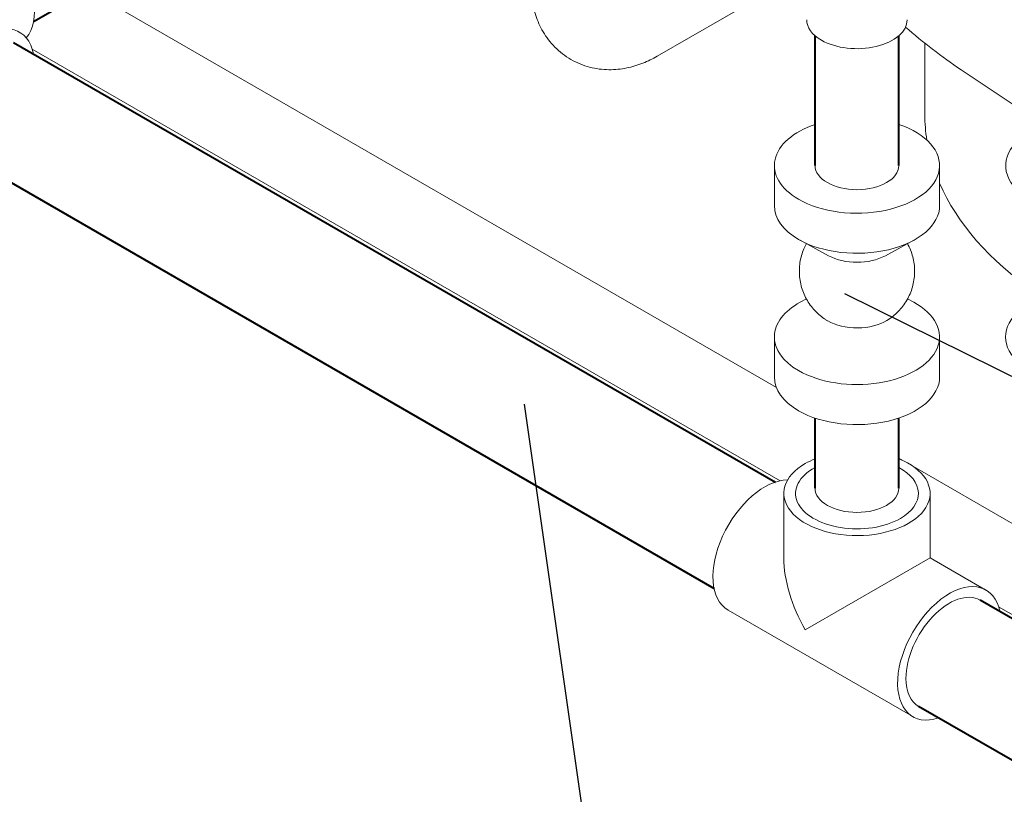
# Model space of a CAD drawing. Extents: x 4114239 to 5838486, y 780458 to 1383318.
# Tile 55 of 231: x 4353138 to 4354902, y 1052300 to 1053688. Entities that reach past the tile are written whole.
import ezdxf

# ---------------------------------------------------------------- set-up
doc = ezdxf.new("R2010")
doc.units = 0
doc.header["$MEASUREMENT"] = 0

msp = doc.modelspace()

# ---------------------------------------------------------------- linework, layer by layer
at = {"linetype": 'Continuous', "lineweight": 40, "extrusion": (5.55112e-17, 0.816497, 0.57735)}
for p, q in [((4353908.2818, 1054114.4735), (4353162.7881, 1053684.0625)), ((4354562.8366, 1053426.6812), (4354562.8366, 1053659.3058)), ((4354712.8366, 1053426.6812), (4354712.8366, 1053659.3058)), ((4353127.2177, 1053647.3146, 0), (4354491.8033, 1052859.4708)), ((4353017.2177, 1053456.789, 0), (4354381.8033, 1052668.9452)), ((4354562.8366, 1052848.3652, 0), (4354562.8366, 1052974.1632)), ((4354712.8366, 1052848.3652), (4354712.8366, 1052974.1632, 0)), ((4356882.3899, 1051479.265), (4354858.2996, 1052647.874)), ((4356772.3899, 1051288.7394), (4354748.2996, 1052457.3484))]:
    msp.add_line(p, q, dxfattribs=at)
at = {"color": 0, "linetype": 'Continuous', "lineweight": 0, "extrusion": (5.55112e-17, 0.816497, 0.57735)}
for p, q in [((4354542.9841, 1053774.4653), (4354280.024, 1053622.6452)), ((4353260.8518, 1053740.6796), (4354493.4611, 1053029.0323, 0)), ((4354759.4497, 1053517.4613, 0), (4354759.4497, 1053645.8184)), ((4354500.3068, 1052861.7806), (4353160.5367, 1053635.2973, 0)), ((4354969.4635, 1053500.8716), (4354824.3758, 1053598.2394)), ((4354489.8366, 1053426.6812, 0), (4354489.8366, 1053354.8295, 0)), ((4354785.8366, 1053426.6812), (4354785.8366, 1053354.8295)), ((4354587.0058, 1053264.9922), (4354536.1749, 1053292.7304, 0)), ((4354688.6675, 1053264.9922), (4354739.4983, 1053292.7304, 0)), ((4354547.2051, 1053187.7967), (4354536.1749, 1053181.7776)), ((4354728.4682, 1053187.7967, 0), (4354739.4983, 1053181.7776, 0)), ((4354489.8366, 1053119.6785, 0), (4354489.8366, 1053047.8268)), ((4354785.8366, 1053119.6785), (4354785.8366, 1053047.8268, 0)), ((4354712.8366, 1052902.3758), (4354721.2311, 1052897.5292, 0)), ((4354738.8631, 1052887.3494), (4354921.1558, 1052782.1027, 0)), ((4354506.8366, 1052723.7742, 0), (4354506.8366, 1052839.2015)), ((4354768.8366, 1052723.7742, 0), (4354768.8366, 1052839.2015)), ((4354768.8366, 1052723.7742, 0), (4354545.2056, 1052594.6608, 0)), ((4354768.8366, 1052723.7742, 0), (4354868.7996, 1052666.0606, 0)), ((4354966.062, 1052592.8767), (4354891.6186, 1052635.8567)), ((4354406.8736, 1052630.2221), (4354737.7996, 1052439.1619, 0))]:
    msp.add_line(p, q, dxfattribs=at)
msp.add_line((4355617.3198, 1052701.6186), (4354616.169, 1053196.8244))
at = {"color": 7, "lineweight": 25, "ltscale": 1000}
msp.add_lwpolyline([(4354114.0499, 1052092.3015), (4354171.7104, 1052092.3015), (4354042.0525, 1052999.1677)], dxfattribs=at)
at = {"color": 0, "linetype": 'Continuous', "lineweight": 0, "extrusion": (2.03185e-17, 7.58296e-17, -1)}
msp.add_ellipse((4353072.2177, 1053758.7887), major_axis=(-65.5, 113.4493), ratio=0.577350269, start_param=0, end_param=2.936473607, dxfattribs=at)
at = {"color": 0, "linetype": 'Continuous', "lineweight": 0, "extrusion": (3.89112e-17, 2.3393e-16, -1)}
for centre, start_param, end_param in [((4353072.2177, 1053552.0518), 5.709109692, 9.998853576), ((4354472.3736, 1052743.6714), 0, 2.817910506), ((4354803.2996, 1052552.6112, 0), 5.709109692, 9.998853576)]:
    msp.add_ellipse(centre, major_axis=(-65.5, -113.4493), ratio=0.577350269, start_param=start_param, end_param=end_param, dxfattribs=at)
at = {"color": 0, "linetype": 'Continuous', "lineweight": 0, "extrusion": (1.13953e-16, 1.66533e-16, -1)}
for start_param, end_param in [(2.35619449, 3.141592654), (0, 2.35619449)]:
    msp.add_ellipse((4354637.8366, 1053688.0286, 0), major_axis=(90, 0), ratio=0.577350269, start_param=start_param, end_param=end_param, dxfattribs=at)
at = {"color": 0, "linetype": 'Continuous', "lineweight": 0, "extrusion": (-1.91698e-17, 1.66533e-16, -1)}
for start_param, end_param in [(3.051357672, 3.141592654), (2.455625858, 2.894398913)]:
    msp.add_ellipse((4355627.5238, 1053517.4613), major_axis=(868.0742, 0), ratio=0.577350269, start_param=start_param, end_param=end_param, dxfattribs=at)
at = {"color": 0, "linetype": 'Continuous', "lineweight": 0, "extrusion": (1.38741e-16, 1.11022e-16, -1)}
for centre, major_axis, start_param, end_param in [((4354637.8366, 1053426.6812, 0), (148, 0), 2.35619449, 4.180970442), ((4354637.8366, 1053426.6812, 0), (148, 0), 5.243807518, 8.639379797), ((4354637.8366, 1053354.8295), (148, 0), 2.35619449, 3.141592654), ((4354637.8366, 1053354.8295), (148, 0), 0, 2.35619449), ((4354637.8366, 1053296.0418), (74, 0), 0.813576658, 2.328015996), ((4354637.8366, 1053119.6785), (148, 0), 2.35619449, 3.955169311), ((4354637.8366, 1053119.6785), (148, 0), 5.46960865, 8.639379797), ((4354637.8366, 1053178.4663), (74, 0), 2.35619449, 2.382832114), ((4354637.8366, 1053178.4663), (74, 0), 0.758760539, 2.35619449), ((4354637.8366, 1053047.8268, 0), (148, 0), 2.35619449, 3.141592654), ((4354637.8366, 1053047.8268, 0), (148, 0), 0, 2.35619449)]:
    msp.add_ellipse(centre, major_axis=major_axis, ratio=0.577350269, start_param=start_param, end_param=end_param, dxfattribs=at)
at = {"color": 0, "linetype": 'Continuous', "lineweight": 0, "extrusion": (1.10799e-16, 2.22045e-16, -1)}
for centre, end_param in [((4355052.1558, 1053426.524, 0), 7.322563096), ((4355052.1558, 1053119.5213), 7.096761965)]:
    msp.add_ellipse(centre, major_axis=(-148, 0), ratio=0.577350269, start_param=2.35619449, end_param=end_param, dxfattribs=at)
at = {"color": 0, "linetype": 'Continuous', "lineweight": 0, "extrusion": (5.46976e-17, 1.66533e-16, -1)}
msp.add_ellipse((4354637.8366, 1053426.6812, 0), major_axis=(-75, 0), ratio=0.577350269, start_param=3.141592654, end_param=6.283185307, dxfattribs=at)
at = {"color": 0, "linetype": 'Continuous', "lineweight": 0, "extrusion": (-2.41957e-17, 2.22045e-16, -1)}
for start_param, end_param in [(2.180371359, 7.068583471), (0.785398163, 0.961221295)]:
    msp.add_ellipse((4354637.8366, 1052839.2015, 0), major_axis=(-131, 0), ratio=0.577350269, start_param=start_param, end_param=end_param, dxfattribs=at)
at = {"color": 0, "linetype": 'Continuous', "lineweight": 0, "extrusion": (-3.72938e-17, 1.66533e-16, -1)}
for start_param, end_param in [(0.785398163, 3.962143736), (5.462634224, 7.068583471)]:
    msp.add_ellipse((4354637.8366, 1052839.2015, 0), major_axis=(110, 0), ratio=0.577350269, start_param=start_param, end_param=end_param, dxfattribs=at)
at = {"color": 0, "linetype": 'Continuous', "lineweight": 0, "extrusion": (8.84359e-17, 2.22045e-16, -1)}
msp.add_ellipse((4354637.8366, 1052848.3652, 0), major_axis=(-75, 0), ratio=0.577350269, start_param=3.141592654, end_param=6.283185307, dxfattribs=at)
at = {"color": 0, "linetype": 'Continuous', "lineweight": 0, "extrusion": (-3.89112e-17, 2.3393e-16, -1)}
msp.add_ellipse((4354637.8366, 1052648.1413, 0), major_axis=(92.631, -160.4416), ratio=0.577350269, start_param=1.570796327, end_param=2.35619449, dxfattribs=at)
at = {"color": 0, "linetype": 'Continuous', "lineweight": 0, "extrusion": (6.29482e-17, 2.20052e-16, -1)}
for start_param, end_param in [(3.926990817, 6.283185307), (3.141592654, 3.926990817)]:
    msp.add_ellipse((4354803.2996, 1052552.6112, 0), major_axis=(55, 95.2628), ratio=0.577350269, start_param=start_param, end_param=end_param, dxfattribs=at)
at = {"color": 0, "linetype": 'Continuous', "lineweight": 0}
for points, knots in [([(4354125.4292, 1053616.7419), (4354114.8476, 1053622.8512, 0), (4354105.1341, 1053630.4258), (4354088.4, 1053647.36), (4354081.3743, 1053656.6885), (4354069.9962, 1053675.9048), (4354065.6224, 1053685.788), (4354059.0092, 1053705.4718, 0), (4354056.7597, 1053715.2812), (4354053.8777, 1053734.6285), (4354053.2443, 1053744.1732), (4354053.2443, 1053753.5765, 0)], [2.3561944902, 2.3561944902, 2.3561944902, 2.3561944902, 2.5132741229, 2.5132741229, 2.6703537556, 2.6703537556, 2.8274333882, 2.8274333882, 2.9845130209, 2.9845130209, 3.1415926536, 3.1415926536, 3.1415926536, 3.1415926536]), ([(4354280.024, 1053622.6452), (4354271.8805, 1053617.9436), (4354263.2978, 1053613.7197), (4354245.1015, 1053606.542), (4354235.4816, 1053603.5855), (4354215.1283, 1053599.4707), (4354204.3824, 1053598.3169, 0), (4354182.0515, 1053598.5625), (4354170.4599, 1053599.9827), (4354147.4274, 1053606.0077, 0), (4354136.0109, 1053610.6326), (4354125.4292, 1053616.7419)], [1.5707963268, 1.5707963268, 1.5707963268, 1.5707963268, 1.7278759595, 1.7278759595, 1.8849555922, 1.8849555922, 2.0420352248, 2.0420352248, 2.1991148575, 2.1991148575, 2.3561944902, 2.3561944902, 2.3561944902, 2.3561944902]), ([(4354547.2051, 1053286.7113), (4354545.5756, 1053283.7251), (4354544.0923, 1053280.6556, 0), (4354541.0949, 1053273.5797, 0), (4354539.6669, 1053269.522), (4354537.3307, 1053261.2767), (4354536.418, 1053257.0731), (4354535.1246, 1053248.6013), (4354534.7413, 1053244.3169), (4354534.5106, 1053235.7501, 0), (4354534.6627, 1053231.4512, 0), (4354535.4983, 1053222.9221), (4354536.1835, 1053218.6755), (4354538.0725, 1053210.3163), (4354539.2801, 1053206.1877), (4354542.1932, 1053198.1281), (4354543.9044, 1053194.1816), (4354547.7965, 1053186.5465, 0), (4354549.9849, 1053182.8432), (4354554.7956, 1053175.7509, 0), (4354557.4272, 1053172.3482), (4354563.0819, 1053165.9087), (4354566.116, 1053162.8594), (4354572.5271, 1053157.1724, 0), (4354575.9165, 1053154.5238, 0), (4354580.9844, 1053151.0491, 0), (4354582.5472, 1053150.0385, 0), (4354584.1356, 1053149.0712, 0)], [27.046087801, 27.046087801, 27.046087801, 27.046087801, 32.145621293, 32.145621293, 38.573055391, 38.573055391, 45.000485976, 45.000485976, 51.427914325, 51.427914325, 57.855341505, 57.855341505, 64.282768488, 64.282768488, 70.7101962, 70.7101962, 77.13762566, 77.13762566, 83.565058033, 83.565058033, 89.992494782, 89.992494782, 96.419937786, 96.419937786, 102.847389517, 102.847389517, 105.636964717, 105.636964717, 105.636964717, 105.636964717]), ([(4354691.5376, 1053149.0712), (4354695.2022, 1053151.3028, 0), (4354698.7342, 1053153.768, 0), (4354705.4467, 1053159.1049), (4354708.6405, 1053161.9864, 0), (4354714.6339, 1053168.112), (4354717.4449, 1053171.3681), (4354722.6306, 1053178.191), (4354725.0152, 1053181.7711, 0), (4354729.3129, 1053189.1855), (4354731.2342, 1053193.0342), (4354734.5771, 1053200.9252), (4354736.0052, 1053204.9828), (4354738.3417, 1053213.2281, 0), (4354739.2545, 1053217.4317), (4354740.5483, 1053225.9034, 0), (4354740.9317, 1053230.1878), (4354741.1627, 1053238.7546), (4354741.0107, 1053243.0535, 0), (4354740.1754, 1053251.5826), (4354739.4904, 1053255.8293), (4354737.6016, 1053264.1884), (4354736.3942, 1053268.3171), (4354733.4813, 1053276.3768), (4354731.7702, 1053280.3234), (4354729.3845, 1053285.0038), (4354728.9324, 1053285.8607, 0), (4354728.4682, 1053286.7113)], [0, 0, 0, 0, 6.4358306, 6.4358306, 12.863278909, 12.863278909, 19.290735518, 19.290735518, 25.71818204, 25.71818204, 32.145621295, 32.145621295, 38.573055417, 38.573055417, 45.000486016, 45.000486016, 51.427914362, 51.427914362, 57.855341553, 57.855341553, 64.282768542, 64.282768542, 70.710196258, 70.710196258, 77.137625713, 77.137625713, 78.590201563, 78.590201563, 78.590201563, 78.590201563])]:
    msp.add_open_spline(points, degree=3, knots=knots, dxfattribs=at)
msp.add_open_spline([(4354824.3758, 1053598.2394), (4354789.5335, 1053621.6219), (4354756.2582, 1053647.1036), (4354724.924, 1053674.9164, 0)], degree=3, dxfattribs=at)

doc.saveas('drawing.dxf')
